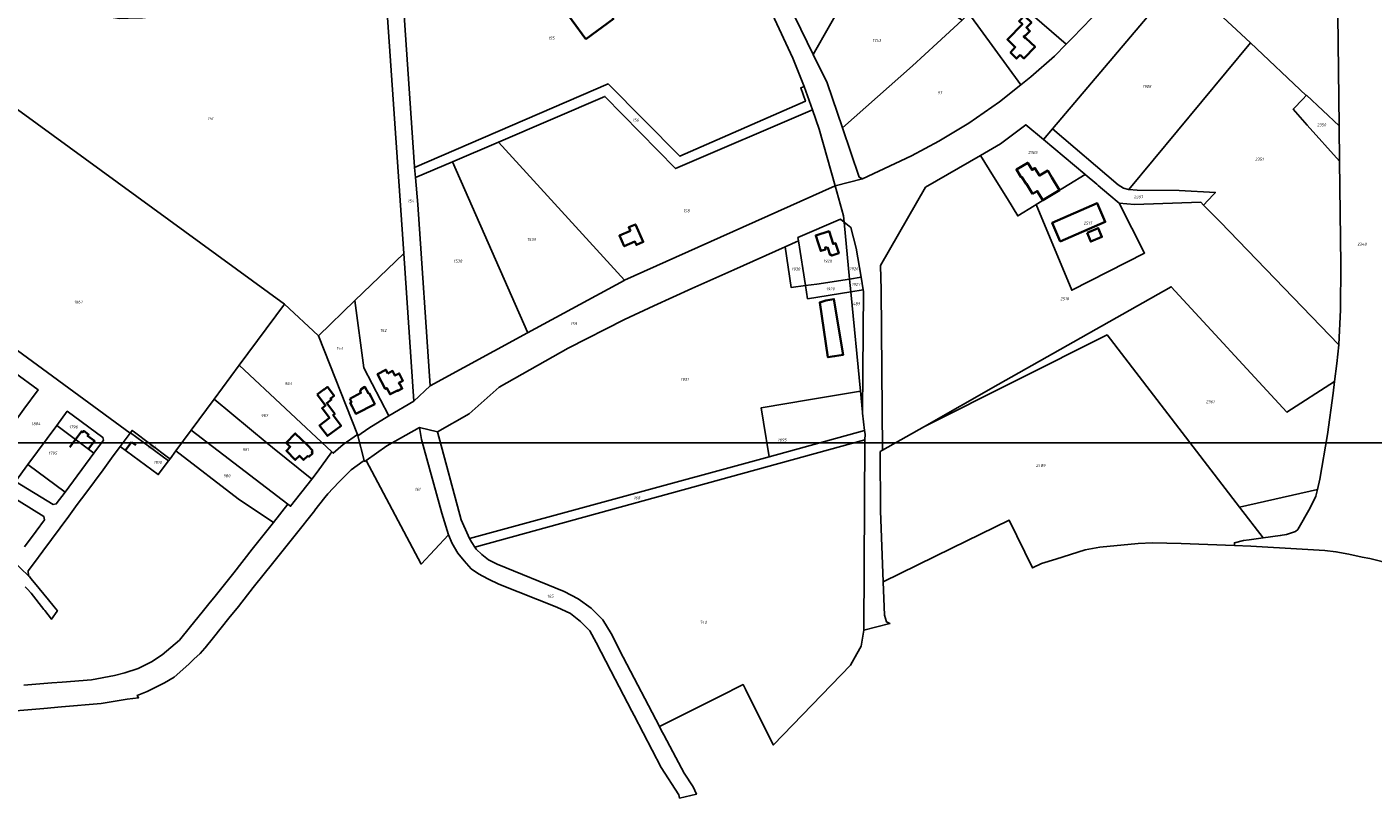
# Model space of a CAD drawing. Extents: x 177930 to 190767, y 381068 to 392034.
# Tile 65 of 256: x 181128 to 181959, y 383894 to 384370. Entities that reach past the tile are written whole.
import ezdxf
from ezdxf.enums import TextEntityAlignment as Align

# ---------------------------------------------------------------- set-up
doc = ezdxf.new("R2010")
doc.units = 0
for name, color, linetype, lineweight in [('B-XX-KG-GRENS_PERCEEL-GV', 150, 'Continuous', 25), ('B-XX-KG-GRENS_PERCEEL-S', 150, 'Continuous', 25), ('B-XX-OG-BEBOUWING-G', 7, 'Continuous', 35)]:
    doc.layers.add(name, color=color, linetype=linetype, lineweight=lineweight)
doc.styles.add('NLCS-ISO', font='NLCS-ISO.ttf', dxfattribs={"height": 1.8})

# ---------------------------------------------------------------- blocks, each defined once
blk = doc.blocks.new('SKG-PERCEELNUMMER-SO')
at = {"layer": 'DefPoints'}
blk.add_point((0, 0), dxfattribs=at)
at = {"style": 'NLCS-ISO', "oblique": 10, "flags": 1}
blk.add_attdef('GEMEENTECODE', text='', height=1.8, dxfattribs=at).set_placement((-0.5, 2.55), align=Align.MIDDLE_RIGHT)
at = {"style": 'NLCS-ISO', "oblique": 10}
blk.add_attdef('PERCEELNUMMER', text='', height=1.8, dxfattribs=at).set_placement((0, 0), align=Align.MIDDLE_CENTER)
at = {"style": 'NLCS-ISO', "oblique": 10, "flags": 1}
blk.add_attdef('SECTIE', text='', height=1.8, dxfattribs=at).set_placement((0.5, 2.5), align=Align.MIDDLE_LEFT)

msp = doc.modelspace()

# ---------------------------------------------------------------- linework, layer by layer
at = {"layer": 'B-XX-KG-GRENS_PERCEEL-GV'}
for points in [[(181936.375, 384449.209), (181936.368, 384449.701), (181923.396, 384435.027), (181891.703, 384465.819), (181837.995, 384399.75), (181839.127, 384398.814), (181860.679, 384380.991), (181883.435, 384359.623), (181917.894, 384327.265), (181917.996, 384327.374), (181938.287, 384308.387), (181937.405, 384376.849)], [(181541.071, 384459.977), (181467.953, 384417.648), (181443.983, 384403.939), (181435.715, 384400.527), (181431.826, 384399.517), (181423.91, 384398.386), (181358.889, 384403.923), (181367.24, 384283.209), (181367.27, 384282.855), (181486.841, 384334.369), (181531.041, 384289.692), (181608.654, 384323.665), (181605.698, 384331.862), (181607.905, 384332.808), (181600.908, 384350.322), (181576.72, 384402.136)], [(181769.623, 384358.859), (181773.549, 384362.819), (181785.534, 384375.216), (181798.808, 384390.238), (181822.808, 384419.655), (181787.621, 384449.506), (181783.838, 384452.883), (181781.917, 384455.039), (181779.01, 384459.041), (181757.167, 384432.255), (181726.093, 384396.729)], [(181286.86, 384198.462), (181307.739, 384179.112), (181307.822, 384178.902), (181330.431, 384200.679), (181360.558, 384229.699), (181348.603, 384402.251), (181206.848, 384375.998), (181199.263, 384375.054), (181190.436, 384374.906), (181185.16, 384374.776), (181176.934, 384375.951), (181168.551, 384378.191), (181158.385, 384381.69), (181055.739, 384422.976), (181028.217, 384386.718), (181030.651, 384384.969)], [(181631.453, 384307.291), (181674.663, 384345.414), (181689.965, 384359.496), (181705.342, 384373.788), (181627.735, 384423.725), (181618.108, 384406.366), (181636.805, 384395.735), (181637.72, 384395.214), (181633.619, 384388.021), (181613.414, 384352.587), (181622.027, 384334.992)], [(181367.27, 384282.855), (181367.24, 384283.209), (181358.889, 384403.923), (181348.603, 384402.251), (181360.558, 384229.699), (181366.88, 384138.454), (181376.945, 384148.111), (181369.193, 384260.023), (181367.802, 384276.539)], [(181637.72, 384395.214), (181636.805, 384395.735), (181618.108, 384406.366), (181603.931, 384380.802), (181602.06, 384375.783), (181613.414, 384352.587), (181633.619, 384388.021)], [(181726.093, 384396.729), (181709.581, 384377.727), (181741.692, 384333.839), (181747.787, 384338.72), (181762.356, 384351.53), (181769.623, 384358.859)], [(181761.277, 384306.624), (181801.824, 384272.152), (181805.072, 384270.064), (181808.051, 384269.143), (181808.413, 384269.117), (181883.435, 384359.623), (181860.679, 384380.991), (181839.127, 384398.814)], [(181216.199, 384103.058), (181219.817, 384107.952), (181229.268, 384120.567), (181243.485, 384139.796), (181258.971, 384160.741), (181286.86, 384198.462), (181030.651, 384384.969), (180959.491, 384288.941), (181191.658, 384118.888), (181191.701, 384118.947), (181192.821, 384120.46), (181193.386, 384120.039), (181215.366, 384103.678)], [(181631.453, 384307.291), (181641.819, 384276.829), (181643.922, 384275.827), (181674.073, 384289.975), (181690.961, 384298.921), (181709.533, 384310.069), (181728.54, 384323.307), (181741.692, 384333.839), (181709.581, 384377.727), (181705.342, 384373.788), (181689.965, 384359.496), (181674.663, 384345.414)], [(181938.505, 384286.585), (181918.556, 384308.972), (181912.756, 384315.482), (181909.878, 384318.711), (181915.99, 384325.233), (181917.894, 384327.265), (181883.435, 384359.623), (181808.413, 384269.117), (181813.394, 384268.766), (181839.446, 384268.545), (181861.788, 384267.396), (181860.481, 384266.001), (181854.504, 384259.623), (181864.645, 384249.139), (181937.926, 384173.377), (181937.949, 384173.601), (181939.045, 384194.937), (181939.358, 384222.956)], [(181390.675, 384286.333), (181418.984, 384298.455), (181484.762, 384326.622), (181528.464, 384282.125), (181612.917, 384318.301), (181607.905, 384332.808), (181605.698, 384331.862), (181608.654, 384323.665), (181531.041, 384289.692), (181486.841, 384334.369), (181367.27, 384282.855), (181367.802, 384276.539)], [(181612.917, 384318.301), (181528.464, 384282.125), (181484.762, 384326.622), (181418.984, 384298.455), (181496.877, 384213.217), (181528.609, 384227.358), (181627.08, 384271.399), (181617.002, 384306.475)], [(181917.894, 384327.265), (181915.99, 384325.233), (181909.878, 384318.711), (181912.756, 384315.482), (181918.556, 384308.972), (181938.505, 384286.585), (181938.22, 384307.779), (181938.287, 384308.387), (181917.996, 384327.374)], [(181751.035, 384259.882), (181781.291, 384278.477), (181781.089, 384278.647), (181755.666, 384299.979), (181744.69, 384309.188), (181729.104, 384297.415), (181716.74, 384290.241), (181724.77, 384277.259), (181733.383, 384263.334), (181739.729, 384252.933), (181749.898, 384259.183)], [(181761.277, 384306.624), (181755.666, 384299.979), (181781.089, 384278.647), (181781.291, 384278.477), (181788.559, 384272.381), (181789.367, 384271.704), (181796.074, 384266.076), (181802.351, 384260.827), (181811.834, 384260), (181852.799, 384261.386), (181854.504, 384259.623), (181860.481, 384266.001), (181861.788, 384267.396), (181839.446, 384268.545), (181813.394, 384268.766), (181808.413, 384269.117), (181808.051, 384269.143), (181805.072, 384270.064), (181801.824, 384272.152)], [(181390.675, 384286.333), (181436.898, 384181.097), (181437.05, 384180.751), (181496.632, 384213.108), (181496.877, 384213.217), (181418.984, 384298.455)], [(181749.898, 384259.183), (181739.729, 384252.933), (181733.383, 384263.334), (181724.77, 384277.259), (181716.74, 384290.241), (181682.793, 384270.544), (181654.933, 384222.26), (181655.463, 384207.197), (181656.176, 384108.24), (181682.147, 384122.853), (181727.734, 384148.741), (181834.52, 384209.18), (181905.823, 384131.847), (181935.451, 384150.787), (181936.752, 384161.784), (181937.926, 384173.377), (181864.645, 384249.139), (181854.504, 384259.623), (181852.799, 384261.386), (181811.834, 384260), (181802.351, 384260.827), (181818.097, 384229.926), (181773.081, 384206.987), (181751.035, 384259.882)], [(181367.802, 384276.539), (181369.193, 384260.023), (181376.945, 384148.111), (181437.05, 384180.751), (181436.898, 384181.097), (181390.675, 384286.333)], [(181376.945, 384148.111), (181366.88, 384138.454), (181351.323, 384129.398), (181338.955, 384121.83), (181332.194, 384117.132), (181336.157, 384102.02), (181336.507, 384101.361), (181337.325, 384101.936), (181350.145, 384110.936), (181370.378, 384122.21), (181381.422, 384119.639), (181400.915, 384130.767), (181419.446, 384147.159), (181462.045, 384171.221), (181496.784, 384188.856), (181514.911, 384197.459), (181538.547, 384208.041), (181564.482, 384219.508), (181596.169, 384233.798), (181604.274, 384237.453), (181603.947, 384239.513), (181630.309, 384250.789), (181632.461, 384249.106), (181632.082, 384253.011), (181627.08, 384271.399), (181528.609, 384227.358), (181496.877, 384213.217), (181496.632, 384213.108), (181437.05, 384180.751)], [(181781.291, 384278.477), (181751.035, 384259.882), (181773.081, 384206.987), (181818.097, 384229.926), (181802.351, 384260.827), (181796.074, 384266.076), (181789.367, 384271.704), (181788.559, 384272.381)], [(181632.461, 384249.106), (181630.309, 384250.789), (181603.947, 384239.513), (181604.274, 384237.453), (181608.661, 384209.848), (181615.586, 384210.787), (181635.878, 384213.897)], [(181632.461, 384249.106), (181635.878, 384213.897), (181642.987, 384214.987), (181640.014, 384233.034), (181636.667, 384245.818)], [(181596.169, 384233.798), (181599.904, 384208.662), (181608.661, 384209.848), (181604.274, 384237.453)], [(181366.88, 384138.454), (181360.558, 384229.699), (181330.431, 384200.679), (181335.972, 384159.051), (181351.323, 384129.398)], [(181608.661, 384209.848), (181599.904, 384208.662), (181596.169, 384233.798), (181564.482, 384219.508), (181538.547, 384208.041), (181514.911, 384197.459), (181496.784, 384188.856), (181462.045, 384171.221), (181419.446, 384147.159), (181400.915, 384130.767), (181381.422, 384119.639), (181395.963, 384065.374), (181400.268, 384055.672), (181401.248, 384053.842), (181586.154, 384104.271), (181582.67, 384125.563), (181581.229, 384134.359), (181611.84, 384139.511), (181642.588, 384144.638), (181636.633, 384206.112), (181609.946, 384201.76)], [(181608.661, 384209.848), (181609.946, 384201.76), (181636.633, 384206.112), (181635.878, 384213.897), (181615.586, 384210.787)], [(181635.878, 384213.897), (181636.633, 384206.112), (181644.245, 384207.354), (181642.987, 384214.987)], [(181642.588, 384144.638), (181643.843, 384131.68), (181644.39, 384206.47), (181644.245, 384207.354), (181636.633, 384206.112)], [(181682.147, 384122.853), (181794.956, 384179.423), (181876.735, 384073.123), (181924.844, 384084.106), (181926.368, 384090.338), (181930.947, 384117.966), (181934.586, 384143.467), (181935.451, 384150.787), (181905.823, 384131.847), (181834.52, 384209.18), (181727.734, 384148.741)], [(181258.971, 384160.741), (181316.12, 384107.279), (181317.038, 384106.421), (181323.175, 384111.705), (181331.96, 384118.024), (181307.822, 384178.902), (181307.739, 384179.112), (181286.86, 384198.462)], [(181307.822, 384178.902), (181331.96, 384118.024), (181332.194, 384117.132), (181338.955, 384121.83), (181351.323, 384129.398), (181335.972, 384159.051), (181330.431, 384200.679)], [(181794.956, 384179.423), (181682.147, 384122.853), (181656.176, 384108.24), (181654.739, 384107.427), (181654.909, 384070.858), (181656.673, 384026.973), (181699.107, 384047.727), (181734.526, 384065.039), (181748.839, 384035.661), (181754.355, 384038.378), (181763.328, 384041.036), (181781.384, 384046.846), (181790.403, 384048.391), (181814.198, 384050.669), (181822.879, 384051.117), (181840.723, 384050.686), (181873.611, 384049.428), (181873.589, 384051.204), (181879.165, 384052.582), (181882.727, 384053.055), (181891.297, 384054.194), (181876.735, 384073.123)], [(181120.288, 384125.907), (181120.087, 384125.584), (181126.021, 384133.564), (181134.861, 384145.476), (181120.186, 384156.204), (181110.616, 384143.116), (181104.975, 384135.4)], [(181243.485, 384139.796), (181276.263, 384112.603), (181279.452, 384110.011), (181303.715, 384090.353), (181307.075, 384094.652), (181316.12, 384107.279), (181258.971, 384160.741)], [(181229.268, 384120.567), (181289.004, 384074.952), (181290.679, 384073.673), (181303.715, 384090.353), (181279.452, 384110.011), (181276.263, 384112.603), (181243.485, 384139.796)], [(181645.158, 384120.363), (181643.911, 384131.089), (181643.843, 384131.68), (181642.588, 384144.638), (181611.84, 384139.511), (181581.229, 384134.359), (181582.67, 384125.563), (181586.154, 384104.271)], [(181120.86, 384089.034), (181128.491, 384099.371), (181146.288, 384123.476), (181152.789, 384132.281), (181174.773, 384116.176), (181175.062, 384114.431), (181169.204, 384106.522), (181151.364, 384082.433), (181145.925, 384075.089), (181143.945, 384074.696)], [(181146.288, 384123.476), (181169.204, 384106.522), (181175.062, 384114.431), (181174.773, 384116.176), (181152.789, 384132.281)], [(181128.491, 384099.371), (181151.364, 384082.433), (181169.204, 384106.522), (181146.288, 384123.476)], [(181219.817, 384107.952), (181258.357, 384078.296), (181280.086, 384063.683), (181289.004, 384074.952), (181229.268, 384120.567)], [(181370.378, 384122.21), (181350.145, 384110.936), (181337.325, 384101.936), (181371.315, 384037.964), (181388.252, 384055.994), (181384.049, 384069.412), (181371.534, 384114.907)], [(181530.9, 383893.592), (181541.247, 383895.962), (181539.275, 383900.458), (181533.627, 383908.946), (181528.542, 383918.532), (181521.16, 383932.57), (181519.582, 383935.572), (181518.451, 383937.723), (181495.958, 383980.498), (181488.552, 383995.22), (181483.523, 384003.69), (181476.199, 384010.767), (181468.345, 384016.532), (181459.553, 384021.034), (181418.213, 384037.869), (181412.932, 384040.714), (181408.724, 384043.9), (181405.357, 384047.283), (181404.507, 384048.516), (181402.626, 384051.268), (181401.248, 384053.842), (181400.268, 384055.672), (181395.963, 384065.374), (181381.422, 384119.639), (181370.378, 384122.21), (181371.534, 384114.907), (181384.049, 384069.412), (181388.252, 384055.994), (181390.534, 384050.636), (181393.985, 384044.725), (181397.806, 384039.995), (181402.155, 384035.125), (181406.8, 384031.931), (181412.57, 384028.797), (181412.835, 384028.654), (181419.173, 384025.53), (181455.1, 384011.447), (181463.442, 384007.532), (181469.689, 384002.581), (181475.504, 383996.876), (181479.42, 383989.547), (181488.507, 383972.039), (181501.411, 383947.18), (181502.813, 383944.48), (181519.484, 383912.363), (181530.534, 383895.57)], [(181185.445, 384110.494), (181208.94, 384093.24), (181215.211, 384101.722), (181191.701, 384118.947), (181191.658, 384118.888)], [(181191.701, 384118.947), (181215.211, 384101.722), (181216.199, 384103.058), (181215.366, 384103.678), (181193.386, 384120.039), (181192.821, 384120.46)], [(181404.507, 384048.516), (181645.405, 384114.658), (181645.418, 384118.126), (181645.158, 384120.363), (181586.154, 384104.271), (181401.248, 384053.842), (181402.626, 384051.268)], [(181518.451, 383937.723), (181555.555, 383956.347), (181570.154, 383963.674), (181571.576, 383960.821), (181588.73, 383926.417), (181588.864, 383926.537), (181636.41, 383975.68), (181640.462, 383982.594), (181643.044, 383987.44), (181644.662, 383997.278), (181645.405, 384114.658), (181404.507, 384048.516), (181405.357, 384047.283), (181408.724, 384043.9), (181412.932, 384040.714), (181418.213, 384037.869), (181459.553, 384021.034), (181468.345, 384016.532), (181476.199, 384010.767), (181483.523, 384003.69), (181488.552, 383995.22), (181495.958, 383980.498)]]:
    msp.add_lwpolyline(points, close=True, dxfattribs=at)
for points in [[(181576.72, 384402.136), (181600.908, 384350.322), (181607.905, 384332.808), (181612.917, 384318.301), (181617.002, 384306.475), (181627.08, 384271.399), (181643.922, 384275.827), (181641.819, 384276.829), (181631.453, 384307.291), (181622.027, 384334.992), (181613.414, 384352.587), (181602.06, 384375.783)], [(181785.534, 384375.216), (181773.549, 384362.819), (181769.623, 384358.859), (181762.356, 384351.53), (181747.787, 384338.72), (181741.692, 384333.839), (181728.54, 384323.307), (181709.533, 384310.069), (181690.961, 384298.921), (181674.073, 384289.975), (181643.922, 384275.827), (181627.08, 384271.399), (181632.082, 384253.011), (181632.461, 384249.106), (181636.667, 384245.818), (181640.014, 384233.034), (181642.987, 384214.987), (181644.245, 384207.354), (181644.39, 384206.47), (181643.843, 384131.68), (181643.911, 384131.089), (181645.158, 384120.363), (181645.418, 384118.126), (181645.405, 384114.658), (181644.662, 383997.278), (181660.837, 384001.25), (181658.752, 384002.318), (181657.497, 384006.5), (181656.673, 384026.973), (181654.909, 384070.858), (181654.739, 384107.427), (181656.176, 384108.24), (181655.463, 384207.197), (181654.933, 384222.26), (181682.793, 384270.544), (181716.74, 384290.241), (181729.104, 384297.415), (181744.69, 384309.188), (181755.666, 384299.979), (181761.277, 384306.624), (181839.127, 384398.814)], [(181937.405, 384376.849), (181938.287, 384308.387), (181938.22, 384307.779), (181938.505, 384286.585), (181939.358, 384222.956), (181939.045, 384194.937), (181937.949, 384173.601), (181937.926, 384173.377), (181936.752, 384161.784), (181935.451, 384150.787), (181934.586, 384143.467), (181930.947, 384117.966), (181926.368, 384090.338), (181924.844, 384084.106), (181923.795, 384079.817), (181920.262, 384072.619), (181912.737, 384059.368), (181911.214, 384058.08), (181905.697, 384056.291), (181901.805, 384055.59), (181891.297, 384054.194), (181882.727, 384053.055), (181879.165, 384052.582), (181873.589, 384051.204), (181873.611, 384049.428), (181883.678, 384049.044), (181915.307, 384047.114), (181929.447, 384046.328), (181936.277, 384045.64), (181944.187, 384044.044), (181952.488, 384042.334), (181957.081, 384041.388), (181998.633, 384031.003)], [(181119.409, 384039.89), (181128.868, 384030.767), (181128.647, 384033.745), (181132.463, 384038.901), (181137.758, 384046.056), (181143.04, 384053.195), (181148.351, 384060.371), (181153.643, 384067.521), (181158.943, 384074.683), (181164.229, 384081.826), (181169.535, 384088.996), (181174.821, 384096.138), (181180.137, 384103.321), (181185.445, 384110.494), (181191.658, 384118.888), (180959.491, 384288.941)], [(181120.186, 384156.204), (181134.861, 384145.476), (181126.021, 384133.564)], [(181108.25, 383946.485), (181138.348, 383948.969), (181149.222, 383949.866), (181173.754, 383951.891), (181189.838, 383954.533), (181196.749, 383955.552), (181195.943, 383956.918), (181202.07, 383959.355), (181212.882, 383964.703), (181218.813, 383968.225), (181227.761, 383976.319), (181230.968, 383979.22), (181234.883, 383982.913), (181236.294, 383984.445), (181237.803, 383986.082), (181237.949, 383986.241), (181243.086, 383992.689), (181252.52, 384004.531), (181258.401, 384011.912), (181267.657, 384023.53), (181280.271, 384039.363), (181293.427, 384055.876), (181305.602, 384071.158), (181305.68, 384071.257), (181311.741, 384079), (181313.62, 384081.399), (181320.504, 384088.625), (181328.113, 384096.124), (181335.413, 384101.474), (181336.157, 384102.02), (181332.194, 384117.132), (181331.96, 384118.024), (181323.175, 384111.705), (181317.038, 384106.421), (181316.12, 384107.279), (181307.075, 384094.652), (181303.715, 384090.353), (181290.679, 384073.673), (181289.004, 384074.952), (181280.086, 384063.683), (181267.005, 384047.154), (181255.534, 384032.66), (181253.083, 384029.567), (181243.223, 384017.127), (181241.084, 384014.429), (181236.058, 384008.282), (181228.88, 383999.502), (181222.014, 383991.103), (181211.356, 383982), (181204.725, 383977.585), (181196.526, 383973.615), (181188.379, 383970.816), (181181.889, 383969.177), (181167.684, 383966.587), (181149.652, 383965.146), (181143.173, 383964.628), (181125.952, 383963.252)], [(181115.362, 384081.632), (181138.222, 384067.452), (181138.651, 384065.227), (181133.576, 384058.36), (181126.432, 384048.693)], [(181126.656, 384023.971), (181127.979, 384022.636), (181130.502, 384020.09), (181138.278, 384010.054), (181138.846, 384009.322), (181143.005, 384003.956), (181146.449, 384008.895), (181146.662, 384009.182), (181144.645, 384011.553), (181141.115, 384015.875), (181132.457, 384026.475), (181130.233, 384029.199), (181129.354, 384030.276), (181128.868, 384030.767), (181119.409, 384039.89)]]:
    msp.add_lwpolyline(points, dxfattribs=at)
at = {"layer": 'B-XX-OG-BEBOUWING-G'}
for points in [[(181472.949, 384362.039), (181490.033, 384374.491), (181482.319, 384385.085), (181477.978, 384391.046), (181473.398, 384397.336), (181470.384, 384401.475), (181453.293, 384389.03), (181456.19, 384385.052)], [(181741.201, 384352.364), (181743.551, 384350.075), (181750.475, 384357.182), (181744.829, 384362.679), (181744.592, 384362.435), (181743.388, 384363.608), (181743.884, 384364.116), (181744.17, 384363.837), (181747.247, 384366.996), (181745.084, 384369.103), (181748.161, 384372.262), (181744.58, 384375.751), (181743.806, 384376.505), (181740.553, 384373.169), (181742.628, 384371.144), (181733.394, 384361.682), (181738.236, 384357.072), (181735.275, 384353.728), (181738.917, 384349.964)], [(181748.878, 384266.419), (181751.821, 384268.228), (181755.329, 384262.521), (181765.599, 384268.833), (181760.884, 384276.508), (181758.214, 384280.903), (181753.136, 384277.818), (181750.376, 384282.362), (181748.605, 384281.286), (181745.929, 384285.692), (181738.947, 384281.45), (181741.606, 384277.073), (181741.884, 384276.625), (181742.31, 384276.887), (181744.895, 384272.655), (181745.068, 384272.771), (181747.561, 384268.561)], [(181765.998, 384237.169), (181793.785, 384249.186), (181788.812, 384260.684), (181761.025, 384248.667)], [(181500.494, 384243.735), (181493.778, 384240.716), (181496.736, 384234.135), (181503.296, 384237.084), (181504.236, 384234.992), (181508.454, 384236.852), (181503.595, 384247.662), (181499.547, 384245.842)], [(181782.576, 384242.436), (181784.872, 384237.009), (181791.731, 384239.901), (181789.435, 384245.328)], [(181621.862, 384233.659), (181622.045, 384233.079), (181622.509, 384233.225), (181623.923, 384228.732), (181624.679, 384228.97), (181624.843, 384228.451), (181629.156, 384229.814), (181627.19, 384236.034), (181625.737, 384235.575), (181623.245, 384243.461), (181615.028, 384240.864), (181616.479, 384236.273), (181618.041, 384231.31), (181621.106, 384232.22), (181620.78, 384233.333)], [(181621.214, 384200.718), (181617.44, 384199.531), (181622.498, 384165.666), (181626.609, 384166.281), (181631.827, 384167.127), (181626.246, 384201.533)], [(181350.702, 384155.694), (181349.547, 384157.945), (181344.357, 384155.284), (181349.129, 384146.077), (181350.114, 384146.588), (181352.088, 384142.779), (181356.696, 384145.167), (181356.844, 384144.882), (181359.629, 384146.326), (181358.18, 384149.138), (181357.864, 384148.975), (181357.446, 384149.79), (181360.079, 384151.14), (181357.728, 384155.723), (181355.095, 384154.373), (181353.644, 384157.203)], [(181307.085, 384142.691), (181312.296, 384135.822), (181310.146, 384134.19), (181314.646, 384128.258), (181308.507, 384123.6), (181310.539, 384120.924), (181313.476, 384117.058), (181321.856, 384123.423), (181318.763, 384127.494), (181316.907, 384129.932), (181317.958, 384130.73), (181312.952, 384137.329), (181315.848, 384139.525), (181315.306, 384140.239), (181317.544, 384141.937), (181313.478, 384147.296), (181311.24, 384145.598), (181311.122, 384145.754)], [(181327.253, 384140.059), (181328.329, 384137.962), (181327.498, 384137.536), (181328.738, 384135.172), (181331.017, 384130.722), (181342.691, 384136.7), (181340.412, 384141.15), (181339.169, 384143.525), (181338.724, 384143.297), (181336.59, 384147.374), (181334.23, 384146.046), (181333.708, 384144.444), (181334.144, 384143.595)], [(181304.44, 384107.896), (181300.843, 384111.56), (181293.564, 384118.596), (181287.989, 384112.831), (181290.468, 384110.432), (181288.05, 384107.934), (181293.573, 384102.337), (181296.153, 384104.884), (181298.713, 384102.276), (181301.139, 384104.657), (181302.207, 384104.309), (181304.1, 384106.164), (181303.772, 384107.24)]]:
    msp.add_lwpolyline(points, close=True, dxfattribs=at)
for points in [[(181157.895, 384114.888), (181154.333, 384110.073)], [(181165.935, 384108.942), (181166.027, 384109.066), (181165.939, 384109.132), (181169.298, 384113.674), (181169.387, 384113.609), (181169.571, 384113.858), (181169.483, 384113.924), (181169.545, 384114.008), (181165.317, 384117.136), (181165.905, 384117.932), (181162.914, 384120.144), (181162.326, 384119.348), (181161.594, 384119.89), (181157.895, 384114.888)], [(181192.441, 384113.261), (181188.758, 384108.267)], [(181195.104, 384111.297), (181192.441, 384113.261)]]:
    msp.add_lwpolyline(points, dxfattribs=at)
at = {"layer": 'DefPoints'}
msp.add_lwpolyline([(189080.125, 384112.918), (178838.653, 384112.918), (178838.653, 390805.207), (189080.125, 390805.207)], close=True, dxfattribs=at)

# ---------------------------------------------------------------- block references
at = {"layer": 'B-XX-KG-GRENS_PERCEEL-S'}
for p, values in [((181451.71, 384362.648), {'PERCEELNUMMER': '155'}), ((181652.668, 384361.174), {'PERCEELNUMMER': '1743'}), ((181691.591, 384328.906), {'PERCEELNUMMER': '97'}), ((181819.553, 384332.796), {'PERCEELNUMMER': '1908'}), ((181241.194, 384312.915), {'PERCEELNUMMER': '151'}), ((181503.898, 384312.044), {'PERCEELNUMMER': '156'}), ((181927.383, 384309.076), {'PERCEELNUMMER': '2350'}), ((181749.009, 384292.069), {'PERCEELNUMMER': '2365'}), ((181888.944, 384287.866), {'PERCEELNUMMER': '2351'}), ((181365.001, 384262.122), {'PERCEELNUMMER': '154'}), ((181814.258, 384264.595), {'PERCEELNUMMER': '2287'}), ((181535.161, 384256.051), {'PERCEELNUMMER': '158'}), ((181783.019, 384248.424), {'PERCEELNUMMER': '2517'}), ((181439.521, 384238.292), {'PERCEELNUMMER': '1539'}), ((181952.298, 384235.41), {'PERCEELNUMMER': '2348'}), ((181393.998, 384224.993), {'PERCEELNUMMER': '1538'}), ((181602.733, 384220.065), {'PERCEELNUMMER': '1930'}), ((181622.395, 384225.084), {'PERCEELNUMMER': '1928'}), ((181638.628, 384220.28), {'PERCEELNUMMER': '1926'}), ((181623.969, 384207.774), {'PERCEELNUMMER': '1929'}), ((181639.87, 384210.673), {'PERCEELNUMMER': '1927'}), ((181159.619, 384199.775), {'PERCEELNUMMER': '1867'}), ((181640.153, 384198.64), {'PERCEELNUMMER': '489'}), ((181768.701, 384201.773), {'PERCEELNUMMER': '2518'}), ((181465.565, 384186.366), {'PERCEELNUMMER': '159'}), ((181347.962, 384182.128), {'PERCEELNUMMER': '152'}), ((181320.939, 384171.153), {'PERCEELNUMMER': '153'}), ((181289.163, 384149.351), {'PERCEELNUMMER': '983'}), ((181533.991, 384151.985), {'PERCEELNUMMER': '1931'}), ((181858.615, 384138.199), {'PERCEELNUMMER': '2361'}), ((181274.572, 384129.589), {'PERCEELNUMMER': '982'}), ((181133.435, 384124.612), {'PERCEELNUMMER': '1884'}), ((181156.602, 384122.663), {'PERCEELNUMMER': '1796'}), ((181594.254, 384114.614), {'PERCEELNUMMER': '1895'}), ((181143.791, 384106.472), {'PERCEELNUMMER': '1795'}), ((181205.021, 384110.228), {'PERCEELNUMMER': '1866'}), ((181262.879, 384108.599), {'PERCEELNUMMER': '981'}), ((181208.616, 384100.786), {'PERCEELNUMMER': '1810'}), ((181753.854, 384098.787), {'PERCEELNUMMER': '2489'}), ((181251.266, 384092.467), {'PERCEELNUMMER': '980'}), ((181369.089, 384084.18), {'PERCEELNUMMER': '161'}), ((181504.576, 384078.873), {'PERCEELNUMMER': '168'}), ((181451.085, 384018.217), {'PERCEELNUMMER': '165'}), ((181545.562, 384002.08), {'PERCEELNUMMER': '742'})]:
    msp.add_blockref('SKG-PERCEELNUMMER-SO', p, dxfattribs=at).add_auto_attribs(values)

doc.saveas('drawing.dxf')
